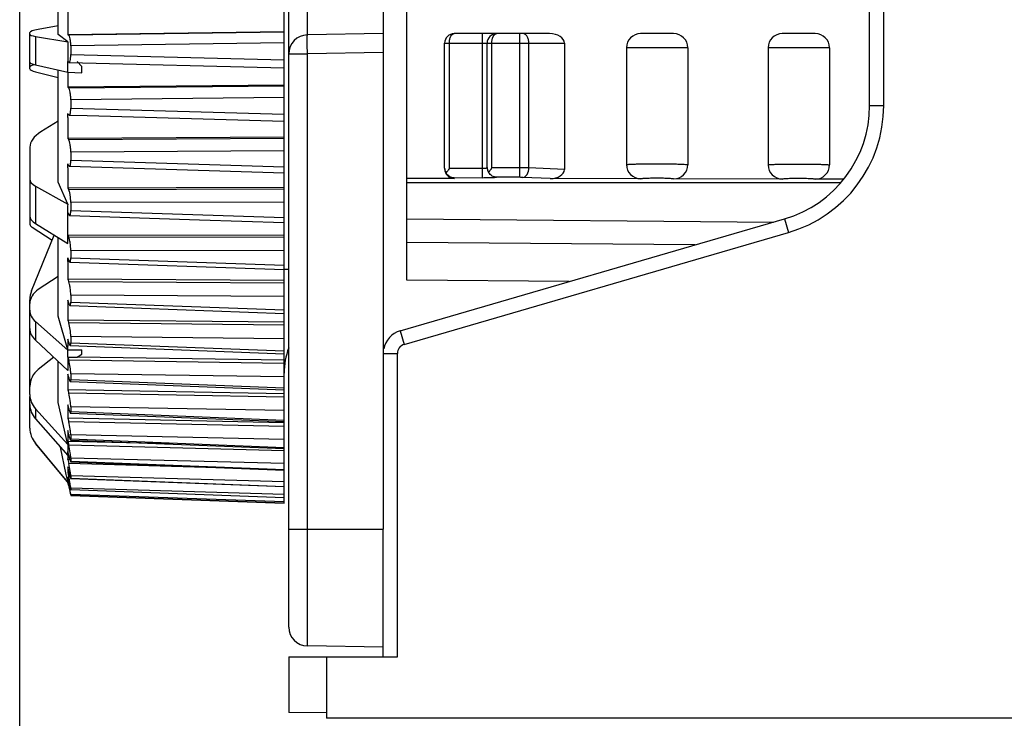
# Model space of a CAD drawing. Header units: millimetres. Extents: x 0 to 1105, y 0 to 772.
# Tile 43 of 50: x 293 to 314, y 611 to 626. Entities that reach past the tile are written whole.
import ezdxf

# ---------------------------------------------------------------- set-up
doc = ezdxf.new("R2010")
doc.units = ezdxf.units.MM
doc.header["$LTSCALE"] = 60.775
doc.header["$PDMODE"] = 3
doc.header["$PDSIZE"] = 0.3
doc.layers.get('0').update_dxf_attribs({"linetype": 'CONTINUOUS'})
doc.layers.get('Defpoints').update_dxf_attribs({"linetype": 'CONTINUOUS'})
for name, color, linetype in [('02___PRT_ALL_AXES', 7, 'CONTINUOUS'), ('07_ALL_FEATURES', 7, 'CONTINUOUS'), ('7_ALL_FEATURES', 7, 'CONTINUOUS'), ('DIM', 7, 'CONTINUOUS')]:
    doc.layers.add(name, color=color, linetype=linetype)
doc.styles.get("Standard").update_dxf_attribs({"font": 'micross.ttf'})
doc.dimstyles.new('DIMSTYLE_2', dxfattribs={"dimtxt": 10, "dimasz": 3, "dimexe": 1, "dimexo": 1, "dimgap": 2.5, "dimtad": 1, "dimdec": 1, "dimzin": 0, "dimdsep": 46, "dimtxsty": 'Standard', "dimblk": '_FILLED', "dimblk1": '_FILLED', "dimblk2": '_FILLED', "dimcen": 0.09, "dimadec": 0, "dimazin": 0, "dimtp": 0.1, "dimtm": 0.1, "dimtfac": 1, "dimtdec": 1, "dimtofl": 0, "dimtmove": 0, "dimatfit": 3, "dimldrblk": '_FILLED', "dimfxl": 1, "dimtolj": 1, "dimtzin": 0, "dimarcsym": 0})

# ---------------------------------------------------------------- blocks, each defined once
blk = doc.blocks.new('_FILLED')
at = {"color": 0, "linetype": 'ByBlock'}
blk.add_solid([(0, 0), (-1, 0.1667), (-1, -0.1667)], dxfattribs=at)
blk = doc.blocks.new('*D5')
at = {"layer": 'Defpoints', "color": 0, "linetype": 'Continuous', "transparency": 16777216}
for p in [(462.078, 694.725), (462.078, 663.825), (293.078, 607.272)]:
    blk.add_point(p, dxfattribs=at)
at = {"layer": 'DIM', "color": 0, "linetype": 'Continuous', "lineweight": -2, "transparency": 16777216}
for p, q in [((293.078, 608.272), (293.078, 695.725)), ((462.078, 664.825), (462.078, 695.725)), ((301.078, 694.725), (454.078, 694.725))]:
    blk.add_line(p, q, dxfattribs=at)
at = {"layer": 'DIM', "color": 0, "linetype": 'Continuous', "lineweight": -2, "transparency": 16777216, "xscale": 8, "yscale": 8, "zscale": 8, "rotation": 180}
blk.add_blockref('_FILLED', (293.078, 694.725), dxfattribs=at)
at = {"layer": 'DIM', "color": 0, "linetype": 'Continuous', "lineweight": -2, "transparency": 16777216, "xscale": 8, "yscale": 8, "zscale": 8}
blk.add_blockref('_FILLED', (462.078, 694.725), dxfattribs=at)
at = {"layer": 'DIM', "color": 0, "linetype": 'Continuous', "transparency": 16777216, "insert": (369.374, 703.225), "char_height": 6, "attachment_point": 2}
blk.add_mtext('\\A1;D', dxfattribs=at)

msp = doc.modelspace()

# ---------------------------------------------------------------- linework, layer by layer
at = {"layer": '02___PRT_ALL_AXES', "linetype": 'Continuous'}
for p, q in [((305.928, 625.225), (305.928, 622.75)), ((307.228, 625.225), (307.228, 622.749))]:
    msp.add_line(p, q, dxfattribs=at)
at = {"layer": '07_ALL_FEATURES', "linetype": 'Continuous'}
for p, q in [((298.678, 615.58), (298.678, 638.071)), ((301.278, 620.302), (301.278, 635.949)), ((311.078, 624.001), (311.078, 632.249)), ((311.378, 624.001), (311.378, 632.249)), ((300.778, 630.725), (300.778, 625.525)), ((293.894, 625.506), (293.894, 628.293)), ((293.894, 625.69), (293.473, 625.616)), ((293.294, 624.78), (293.294, 625.547)), ((293.411, 625.466), (294.099, 625.354)), ((293.411, 625.466), (293.411, 624.867)), ((294.099, 625.354), (293.894, 625.506)), ((298.678, 625.564), (294.097, 625.5)), ((294.097, 625.5), (294.116, 625.492)), ((298.678, 625.555), (294.116, 625.492)), ((304.302, 625.525), (302.278, 625.525)), ((302.878, 622.667), (302.878, 625.525)), ((303.669, 622.681), (303.669, 625.525)), ((298.678, 625.33), (294.161, 625.265)), ((294.161, 625.265), (294.161, 625.081)), ((302.078, 625.325), (304.613, 625.325)), ((302.078, 622.673), (302.078, 625.325)), ((302.178, 622.668), (302.178, 625.325)), ((302.978, 622.687), (302.978, 625.325)), ((303.078, 622.682), (303.078, 625.325)), ((303.862, 622.68), (303.862, 625.325)), ((304.613, 625.325), (304.613, 622.646)), ((294.161, 625.081), (298.678, 624.97)), ((293.411, 624.867), (294.098, 624.707)), ((293.894, 622.38), (293.894, 624.754)), ((294.098, 624.707), (294.098, 624.935)), ((294.103, 624.931), (294.098, 624.935)), ((294.116, 624.918), (294.103, 624.931)), ((294.125, 624.914), (298.678, 624.803)), ((294.295, 624.932), (294.398, 624.83)), ((294.398, 624.697), (294.398, 624.83)), ((293.411, 624.718), (293.894, 624.597)), ((294.098, 624.707), (294.398, 624.697)), ((298.678, 624.434), (294.097, 624.388)), ((294.097, 624.388), (294.116, 624.37)), ((298.678, 624.415), (294.116, 624.37)), ((298.678, 624.172), (294.161, 624.126)), ((294.161, 624.126), (294.161, 623.946)), ((294.161, 623.946), (298.678, 623.82)), ((311.078, 624.001), (311.378, 624.001)), ((294.096, 623.808), (294.097, 623.836)), ((294.096, 623.799), (294.096, 623.808)), ((294.096, 623.747), (294.096, 623.799)), ((294.101, 623.829), (294.097, 623.836)), ((294.116, 623.808), (294.101, 623.829)), ((294.129, 623.799), (294.505, 623.788)), ((294.505, 623.788), (298.678, 623.674)), ((293.894, 623.669), (293.528, 623.442)), ((298.678, 623.33), (294.097, 623.302)), ((294.097, 623.302), (294.116, 623.275)), ((298.678, 623.302), (294.116, 623.275)), ((293.294, 623.118), (293.294, 621.488)), ((298.678, 623.044), (294.161, 623.016)), ((294.161, 623.016), (294.161, 622.842)), ((294.096, 622.683), (294.097, 622.768)), ((294.111, 622.741), (294.097, 622.768)), ((294.116, 622.732), (294.111, 622.741)), ((294.133, 622.715), (298.678, 622.577)), ((294.161, 622.842), (298.678, 622.704)), ((302.878, 622.667), (302.178, 622.668)), ((302.878, 622.467), (302.878, 622.667)), ((303.066, 622.665), (303.078, 622.682)), ((303.669, 622.681), (303.078, 622.682)), ((303.669, 622.482), (303.669, 622.681)), ((304.613, 622.646), (303.862, 622.68)), ((302.278, 622.457), (301.278, 622.459)), ((302.878, 622.467), (302.278, 622.468)), ((302.278, 622.468), (302.278, 622.457)), ((303.669, 622.482), (303.178, 622.482)), ((304.314, 622.454), (303.733, 622.48)), ((306.228, 622.45), (304.314, 622.454)), ((293.411, 622.295), (294.101, 621.91)), ((293.411, 622.295), (293.411, 621.505)), ((294.101, 621.91), (293.894, 622.38)), ((298.678, 622.264), (294.097, 622.255)), ((294.097, 622.255), (294.116, 622.219)), ((301.278, 622.375), (310.467, 622.375)), ((298.678, 622.227), (294.116, 622.219)), ((298.678, 621.957), (294.161, 621.948)), ((294.161, 621.948), (294.161, 621.782)), ((294.098, 621.7), (294.098, 621.74)), ((294.098, 621.258), (294.098, 621.7)), ((294.116, 621.7), (294.099, 621.74)), ((294.137, 621.673), (296.887, 621.583)), ((294.161, 621.782), (298.678, 621.632)), ((293.341, 621.422), (293.766, 621.153)), ((293.411, 621.505), (294.101, 621.079)), ((296.887, 621.583), (298.678, 621.524)), ((301.139, 619.23), (309.278, 621.601)), ((301.278, 621.601), (309.048, 621.534)), ((309.278, 621.601), (309.361, 621.313)), ((293.331, 620.077), (293.809, 621.259)), ((293.894, 619.54), (293.894, 621.206)), ((298.678, 621.248), (294.097, 621.258)), ((294.098, 621.253), (294.098, 621.258)), ((294.099, 621.253), (294.116, 621.214)), ((298.678, 621.203), (294.116, 621.214)), ((301.223, 618.942), (309.361, 621.313)), ((307.381, 621.048), (301.278, 621.101)), ((294.096, 620.701), (294.097, 620.777)), ((294.116, 620.725), (294.097, 620.777)), ((294.161, 620.933), (294.161, 620.777)), ((298.678, 620.924), (294.161, 620.933)), ((294.161, 620.777), (298.678, 620.617)), ((294.141, 620.686), (298.678, 620.528)), ((293.894, 620.382), (293.473, 620.103)), ((298.678, 620.294), (294.097, 620.322)), ((294.097, 620.322), (294.116, 620.27)), ((298.678, 620.24), (294.116, 620.27)), ((304.714, 620.272), (301.278, 620.302)), ((294.161, 619.983), (294.161, 619.838)), ((298.678, 619.955), (294.161, 619.983)), ((293.294, 617.878), (293.294, 619.889)), ((294.116, 619.816), (294.097, 619.876)), ((294.145, 619.764), (298.678, 619.598)), ((294.161, 619.838), (298.678, 619.671)), ((294.096, 618.829), (293.894, 619.54)), ((293.411, 619.425), (294.098, 618.818)), ((293.411, 619.425), (293.411, 619.03)), ((298.678, 619.411), (294.097, 619.457)), ((294.097, 619.457), (294.116, 619.397)), ((298.678, 619.349), (294.116, 619.397)), ((294.161, 619.108), (294.161, 618.976)), ((298.678, 619.061), (294.161, 619.108)), ((301.139, 619.23), (301.223, 618.942)), ((293.411, 619.03), (294.099, 618.391)), ((294.096, 618.829), (294.096, 618.903)), ((294.116, 618.984), (294.097, 619.051)), ((294.148, 618.918), (298.678, 618.745)), ((294.161, 618.976), (298.678, 618.802)), ((294.096, 618.829), (294.398, 618.828)), ((294.098, 618.818), (294.398, 618.824)), ((294.098, 618.668), (294.098, 618.818)), ((294.295, 618.67), (294.398, 618.737)), ((294.398, 618.737), (294.398, 618.828)), ((300.778, 618.75), (301.078, 618.75)), ((301.078, 612.325), (301.078, 618.75)), ((293.798, 618.671), (293.473, 618.412)), ((293.894, 617.712), (293.894, 618.581)), ((294.098, 618.668), (294.295, 618.67)), ((294.098, 618.668), (294.116, 618.607)), ((298.678, 618.54), (294.116, 618.607)), ((298.678, 618.609), (294.295, 618.67)), ((294.116, 618.238), (294.097, 618.311)), ((294.161, 618.318), (294.161, 618.199)), ((298.678, 618.253), (294.161, 618.318)), ((294.151, 618.155), (298.678, 617.978)), ((294.161, 618.199), (298.678, 618.022)), ((298.678, 617.897), (294.097, 617.978)), ((294.097, 617.978), (294.116, 617.906)), ((298.678, 617.822), (294.116, 617.906)), ((293.294, 617.169), (293.294, 617.841)), ((294.065, 616.968), (293.894, 617.712)), ((294.116, 617.586), (294.097, 617.664)), ((293.411, 617.578), (294.099, 616.818)), ((293.411, 617.578), (293.411, 617.365)), ((294.154, 617.486), (298.678, 617.307)), ((294.161, 617.62), (294.161, 617.518)), ((298.678, 617.538), (294.161, 617.62)), ((294.161, 617.518), (298.678, 617.338)), ((293.411, 617.365), (294.098, 616.59)), ((298.678, 617.283), (294.097, 617.38)), ((294.097, 617.38), (294.116, 617.303)), ((298.678, 617.203), (294.116, 617.303)), ((294.116, 617.035), (294.097, 617.117)), ((294.161, 617.024), (294.161, 616.938)), ((298.678, 616.926), (294.161, 617.024)), ((294.101, 616.026), (293.411, 616.847)), ((294.094, 616.027), (293.411, 616.84)), ((294.099, 616.818), (294.065, 616.968)), ((296.271, 616.832), (294.097, 616.886)), ((294.097, 616.886), (294.116, 616.804)), ((294.156, 616.916), (298.678, 616.737)), ((294.161, 616.938), (298.678, 616.758)), ((294.066, 616.188), (293.943, 616.766)), ((294.098, 616.59), (294.098, 616.671)), ((294.103, 616.651), (294.098, 616.671)), ((294.116, 616.592), (294.103, 616.651)), ((298.678, 616.689), (294.116, 616.804)), ((294.097, 616.5), (294.096, 616.518)), ((294.139, 616.499), (294.097, 616.5)), ((294.097, 616.5), (294.116, 616.415)), ((294.098, 616.59), (294.116, 616.59)), ((297.747, 616.312), (294.116, 616.415)), ((294.158, 616.453), (298.678, 616.276)), ((294.161, 616.535), (294.161, 616.467)), ((298.678, 616.421), (294.161, 616.535)), ((294.161, 616.467), (298.678, 616.288)), ((294.079, 616.131), (294.066, 616.188)), ((294.116, 616.261), (294.097, 616.349)), ((294.123, 616.227), (294.097, 616.228)), ((294.097, 616.228), (294.106, 616.184)), ((294.098, 616.041), (294.079, 616.131)), ((294.116, 616.045), (294.097, 616.135)), ((294.11, 616.071), (294.097, 616.072)), ((294.097, 616.072), (294.106, 616.027)), ((294.101, 616.026), (294.098, 616.041)), ((294.101, 616.019), (294.099, 616.026)), ((294.099, 616.022), (294.103, 616.002)), ((294.112, 615.967), (294.101, 616.019)), ((294.103, 616.002), (294.112, 615.963)), ((294.106, 616.184), (294.116, 616.14)), ((294.106, 616.027), (294.111, 616.005)), ((294.111, 616.005), (294.116, 615.982)), ((294.145, 616.139), (294.116, 616.14)), ((294.13, 615.982), (294.116, 615.982)), ((294.158, 616.102), (294.159, 616.102)), ((294.159, 616.102), (298.678, 615.928)), ((294.161, 616.158), (294.161, 616.109)), ((298.678, 616.031), (294.161, 616.158)), ((294.161, 616.109), (298.678, 615.934)), ((294.116, 615.948), (294.112, 615.967)), ((294.112, 615.963), (294.115, 615.947)), ((294.16, 615.866), (294.161, 615.868)), ((294.16, 615.866), (298.678, 615.697)), ((294.161, 615.899), (294.161, 615.868)), ((298.678, 615.759), (294.161, 615.899)), ((294.161, 615.868), (298.678, 615.699)), ((294.161, 615.759), (294.161, 615.748)), ((298.678, 615.608), (294.161, 615.759)), ((294.161, 615.747), (294.161, 615.748)), ((294.161, 615.748), (298.678, 615.586)), ((294.161, 615.747), (298.678, 615.586)), ((294.161, 615.74), (298.678, 615.58)), ((300.778, 612.325), (300.778, 615.025)), ((298.778, 612.325), (301.078, 612.325)), ((298.778, 612.325), (298.778, 611.141)), ((299.578, 612.325), (299.578, 611.025)), ((299.578, 611.139), (298.778, 611.141)), ((332.778, 611.025), (299.578, 611.025))]:
    msp.add_line(p, q, dxfattribs=at)
for centre, radius, start, end in [((343.62, 625.779), 49.524, 179.6892, 180.3224), ((302.278, 625.325), 0.2, 90, 180), ((303.178, 625.325), 0.2, 89.9912, 180), ((303.179, 625.474), 0.051, 90.0678, 100.9108), ((330.546, 625.028), 36.448, 179.4875, 180.1461), ((294.125, 624.923), 0.0094, 258.433, 268.4938), ((342.081, 624.662), 47.985, 179.9432, 180.3275), ((308.578, 624.001), 2.5, 286.2388, 0), ((308.578, 624.001), 2.8, 286.2388, 0), ((339.535, 623.569), 45.439, 179.7756, 180.3366), ((294.153, 623.834), 0.0454, 214.9917, 218.2011), ((336.098, 622.511), 42.002, 179.7666, 180.3501), ((308.645, 618.082), 7.928, 144.6498, 144.9492), ((303.166, 622.687), 0.187, 180.0307, 192.5541), ((307.354, 619.637), 5.249, 144.7615, 144.9871), ((303.677, 609.898), 12.784, 89.1688, 90.0332), ((284.708, 622), 9.394, 358.4164, 359.4569), ((284.068, 620.984), 10.033, 0.543, 1.5384), ((327.178, 620.549), 33.082, 179.737, 180.3945), ((322.078, 619.666), 27.983, 179.5711, 179.857), ((322.086, 619.666), 27.99, 179.8571, 180.4288), ((301.278, 618.75), 0.5, 106.2388, 168.9704), ((316.852, 618.862), 22.756, 179.5244, 179.8965), ((301.278, 618.75), 0.2, 106.2388, 180), ((310.42, 618.608), 16.322, 179.791, 180.7633), ((311.725, 618.144), 17.629, 179.4596, 179.8198), ((311.734, 618.144), 17.638, 179.82, 180.5402), ((306.919, 617.522), 12.823, 179.3664, 180), ((306.932, 617.522), 12.836, 180.0001, 180.6333), ((302.647, 617.002), 8.551, 179.2241, 180.2586), ((302.66, 617.002), 8.565, 180.2587, 180.7754), ((298.732, 616.702), 4.634, 178.5691, 180.3861), ((299.099, 616.589), 5.003, 179.9843, 180.816), ((296.402, 617.107), 2.344, 192.6962, 193.4577), ((295.954, 616.999), 1.882, 193.4539, 194.1802), ((296.412, 616.288), 2.316, 178.509, 180), ((296.418, 616.288), 2.322, 180.0006, 181.489), ((297.542, 617.011), 3.508, 192.3497, 193.3615), ((296.343, 616.727), 2.275, 193.3964, 194.0879), ((294.725, 616.103), 0.629, 177.1412, 182.8588), ((289.069, 615.033), 5.167, 12.0085, 12.3785), ((282.766, 613.535), 11.611, 11.8427, 12.1696), ((289.04, 615.025), 5.197, 11.2937, 12.0171), ((320.733, 621.647), 27.22, 192.0871, 192.2895), ((306.821, 618.619), 12.982, 192.2983, 192.5311)]:
    msp.add_arc(centre, radius, start, end, dxfattribs=at)
for centre, major_axis, ratio, start_param, end_param in [((293.794, 625.564), (0.5, 0.018), 0.165963, 2.263051, 3.135716), ((293.794, 625.533), (0.5, 0.018), 0.165963, 3.135716, 3.833847), ((304.302, 625.325), (0.311, 0), 0.642788, 0, 1.570796), ((293.794, 624.907), (0.5, -0.018), 0.165963, -3.135716, -2.437584), ((293.794, 624.797), (0.5, -0.018), 0.180901, 8.743555, 9.431201), ((293.794, 624.763), (0.5, -0.018), 0.180901, -3.13517, -2.437038), ((294.294, 623.149), (1, 0.04), 0.492809, 2.423686, 3.121818), ((302.278, 622.658), (0, 0.2), 0.998631, -4.712389, -3.143419), ((293.794, 622.465), (0.5, 0.02), 0.492809, 3.121818, 3.819949), ((304.302, 622.654), (0.311, -0.014), 0.642393, -1.502495, 0.029399), ((293.794, 621.652), (0.5, -0.02), 0.492809, -3.121818, -2.423686), ((293.494, 621.482), (0.2, -0.008), 0.505945, -3.121112, -2.422981), ((-65.72, 624.437), (607.37, 3.981), 0.012942, -0.927429, -0.927223), ((293.794, 619.819), (0.5, 0.027), 0.760216, 2.228088, 3.100753), ((293.794, 619.889), (0.372, 0.334), 0.999733, 2.026438, 2.410411), ((293.794, 619.678), (0.5, 0.027), 0.760216, 3.100753, 3.798884), ((293.794, 619.266), (0.5, -0.027), 0.760216, -3.100753, -2.402621), ((300.178, 618.333), (1.255, -0.822), 0.999928, -2.925491, -2.561394), ((293.794, 618.057), (0.498, 0.049), 0.935937, 2.17639, 3.049055), ((293.794, 617.884), (0.498, 0.049), 0.935937, 3.049055, 3.747186), ((293.794, 617.662), (0.498, -0.049), 0.935937, -3.049055, -2.350923), ((293.794, 617.169), (0.372, 0.334), 0.999733, 2.410411, 3.108542)]:
    msp.add_ellipse(centre, major_axis=major_axis, ratio=ratio, start_param=start_param, end_param=end_param, dxfattribs=at)
for points, knots in [([(294.161, 625.265), (294.161, 625.292), (294.158, 625.344), (294.15, 625.412), (294.138, 625.458), (294.126, 625.483), (294.119, 625.49), (294.116, 625.492)], [0, 0, 0, 0, 0.344939, 0.652717, 0.877734, 0.951344, 1, 1, 1, 1]), ([(302.178, 625.325), (302.178, 625.352), (302.184, 625.403), (302.206, 625.476), (302.249, 625.525), (302.278, 625.525)], [0, 0, 0, 0, 0.340157, 0.630119, 1, 1, 1, 1]), ([(303.078, 625.325), (303.078, 625.372), (303.087, 625.447), (303.14, 625.519), (303.169, 625.524)], [0, 0, 0, 0, 0.617129, 1, 1, 1, 1]), ([(303.862, 625.325), (303.862, 625.351), (303.856, 625.4), (303.83, 625.465), (303.788, 625.512), (303.751, 625.525), (303.734, 625.525)], [0, 0, 0, 0, 0.297416, 0.56961, 0.801496, 1, 1, 1, 1]), ([(294.125, 624.914), (294.13, 624.914), (294.142, 624.926), (294.145, 624.94), (294.148, 624.949)], [0, 0, 0, 0, 0.346905, 1, 1, 1, 1]), ([(294.148, 624.949), (294.153, 624.968), (294.159, 625.012), (294.161, 625.056), (294.161, 625.081)], [0, 0, 0, 0, 0.436486, 1, 1, 1, 1]), ([(294.161, 624.126), (294.161, 624.153), (294.158, 624.205), (294.149, 624.277), (294.136, 624.331), (294.125, 624.362), (294.116, 624.37)], [0, 0, 0, 0, 0.323736, 0.625933, 0.860602, 1, 1, 1, 1]), ([(294.148, 623.823), (294.153, 623.839), (294.159, 623.881), (294.161, 623.922), (294.161, 623.946)], [0, 0, 0, 0, 0.421064, 1, 1, 1, 1]), ([(294.117, 623.806), (294.118, 623.805), (294.121, 623.802), (294.126, 623.799), (294.129, 623.799)], [0, 0, 0, 0, 0.311002, 1, 1, 1, 1]), ([(294.129, 623.799), (294.131, 623.799), (294.136, 623.8), (294.143, 623.809), (294.146, 623.818), (294.148, 623.823)], [0, 0, 0, 0, 0.164365, 0.497616, 1, 1, 1, 1]), ([(294.161, 623.016), (294.161, 623.043), (294.158, 623.096), (294.149, 623.17), (294.136, 623.23), (294.124, 623.264), (294.116, 623.275)], [0, 0, 0, 0, 0.303703, 0.599871, 0.842513, 1, 1, 1, 1]), ([(294.116, 622.732), (294.117, 622.729), (294.121, 622.722), (294.128, 622.715), (294.133, 622.715)], [0, 0, 0, 0, 0.344947, 1, 1, 1, 1]), ([(294.133, 622.715), (294.138, 622.714), (294.145, 622.722), (294.15, 622.735), (294.16, 622.774), (294.161, 622.811), (294.161, 622.842)], [0, 0, 0, 0, 0.103189, 0.190288, 0.304596, 1, 1, 1, 1]), ([(302.078, 622.673), (302.078, 622.646), (302.087, 622.609), (302.105, 622.577), (302.11, 622.569)], [0, 0, 0, 0, 0.73771, 1, 1, 1, 1]), ([(302.978, 622.682), (302.978, 622.679), (302.965, 622.674), (302.947, 622.67), (302.915, 622.667), (302.891, 622.667), (302.878, 622.667)], [0, 0, 0, 0, 0.093219, 0.308242, 0.625631, 1, 1, 1, 1]), ([(303.733, 622.48), (303.769, 622.482), (303.844, 622.547), (303.861, 622.632), (303.862, 622.68)], [0, 0, 0, 0, 0.428895, 1, 1, 1, 1]), ([(302.278, 622.468), (302.247, 622.47), (302.18, 622.49), (302.129, 622.538), (302.11, 622.569)], [0, 0, 0, 0, 0.469232, 1, 1, 1, 1]), ([(303.178, 622.482), (303.178, 622.48), (303.167, 622.479), (303.153, 622.476), (303.124, 622.473), (303.088, 622.471), (303.043, 622.469), (302.972, 622.468), (302.916, 622.467), (302.878, 622.467)], [0, 0, 0, 0, 0.02161, 0.078988, 0.171306, 0.295298, 0.446319, 0.618615, 1, 1, 1, 1]), ([(303.178, 622.482), (303.147, 622.484), (303.08, 622.504), (303.029, 622.552), (303.01, 622.583)], [0, 0, 0, 0, 0.469208, 1, 1, 1, 1]), ([(303.733, 622.48), (303.728, 622.48), (303.707, 622.481), (303.686, 622.481), (303.669, 622.482)], [0, 0, 0, 0, 0.222131, 1, 1, 1, 1]), ([(294.161, 621.948), (294.161, 622.001), (294.154, 622.077), (294.136, 622.167), (294.124, 622.205), (294.116, 622.219)], [0, 0, 0, 0, 0.575287, 0.825168, 1, 1, 1, 1]), ([(294.116, 621.7), (294.119, 621.693), (294.124, 621.683), (294.133, 621.673), (294.137, 621.673)], [0, 0, 0, 0, 0.642906, 1, 1, 1, 1]), ([(294.137, 621.673), (294.141, 621.673), (294.151, 621.684), (294.158, 621.72), (294.161, 621.755), (294.161, 621.782)], [0, 0, 0, 0, 0.103241, 0.301458, 1, 1, 1, 1]), ([(294.161, 620.933), (294.161, 620.986), (294.153, 621.063), (294.135, 621.156), (294.123, 621.197), (294.116, 621.214)], [0, 0, 0, 0, 0.55218, 0.808622, 1, 1, 1, 1]), ([(294.141, 620.686), (294.145, 620.686), (294.152, 620.695), (294.159, 620.725), (294.161, 620.754), (294.161, 620.777)], [0, 0, 0, 0, 0.103283, 0.299109, 1, 1, 1, 1]), ([(294.116, 620.725), (294.12, 620.715), (294.125, 620.701), (294.136, 620.686), (294.141, 620.686)], [0, 0, 0, 0, 0.663888, 1, 1, 1, 1]), ([(294.161, 619.983), (294.161, 620.035), (294.153, 620.111), (294.135, 620.207), (294.123, 620.251), (294.116, 620.27)], [0, 0, 0, 0, 0.52992, 0.792574, 1, 1, 1, 1]), ([(294.116, 619.816), (294.12, 619.803), (294.126, 619.786), (294.137, 619.769), (294.142, 619.764), (294.145, 619.764)], [0, 0, 0, 0, 0.674342, 0.878054, 1, 1, 1, 1]), ([(294.145, 619.764), (294.148, 619.764), (294.154, 619.771), (294.159, 619.796), (294.161, 619.82), (294.161, 619.838)], [0, 0, 0, 0, 0.103281, 0.297069, 1, 1, 1, 1]), ([(294.161, 619.108), (294.161, 619.158), (294.149, 619.255), (294.131, 619.352), (294.116, 619.397)], [0, 0, 0, 0, 0.508261, 1, 1, 1, 1]), ([(294.116, 618.984), (294.117, 618.979), (294.122, 618.964), (294.127, 618.948), (294.132, 618.938)], [0, 0, 0, 0, 0.291483, 1, 1, 1, 1]), ([(294.132, 618.938), (294.135, 618.932), (294.138, 618.925), (294.145, 618.918), (294.148, 618.918)], [0, 0, 0, 0, 0.653149, 1, 1, 1, 1]), ([(294.148, 618.918), (294.154, 618.917), (294.161, 618.945), (294.161, 618.961), (294.161, 618.976)], [0, 0, 0, 0, 0.285757, 1, 1, 1, 1]), ([(294.161, 618.318), (294.161, 618.365), (294.148, 618.462), (294.13, 618.558), (294.116, 618.607)], [0, 0, 0, 0, 0.486388, 1, 1, 1, 1]), ([(294.116, 618.238), (294.119, 618.226), (294.125, 618.206), (294.134, 618.18), (294.141, 618.164), (294.148, 618.155), (294.151, 618.155)], [0, 0, 0, 0, 0.390219, 0.694948, 0.898666, 1, 1, 1, 1]), ([(294.151, 618.155), (294.156, 618.155), (294.161, 618.176), (294.161, 618.188), (294.161, 618.199)], [0, 0, 0, 0, 0.284191, 1, 1, 1, 1]), ([(294.161, 617.62), (294.161, 617.64), (294.157, 617.684), (294.144, 617.78), (294.129, 617.856), (294.116, 617.906)], [0, 0, 0, 0, 0.201296, 0.464268, 1, 1, 1, 1]), ([(294.116, 617.586), (294.119, 617.572), (294.126, 617.548), (294.136, 617.516), (294.144, 617.497), (294.15, 617.486), (294.154, 617.486)], [0, 0, 0, 0, 0.392133, 0.700924, 0.906039, 1, 1, 1, 1]), ([(294.154, 617.486), (294.157, 617.486), (294.161, 617.501), (294.161, 617.51), (294.161, 617.518)], [0, 0, 0, 0, 0.283072, 1, 1, 1, 1]), ([(294.161, 617.024), (294.161, 617.041), (294.157, 617.083), (294.144, 617.176), (294.129, 617.252), (294.116, 617.303)], [0, 0, 0, 0, 0.18394, 0.441119, 1, 1, 1, 1]), ([(294.116, 617.035), (294.118, 617.028), (294.124, 617.002), (294.131, 616.977), (294.136, 616.959)], [0, 0, 0, 0, 0.281109, 1, 1, 1, 1]), ([(294.136, 616.959), (294.138, 616.953), (294.142, 616.942), (294.147, 616.929), (294.151, 616.921), (294.154, 616.916), (294.156, 616.916)], [0, 0, 0, 0, 0.399336, 0.70214, 0.901497, 1, 1, 1, 1]), ([(294.156, 616.916), (294.158, 616.916), (294.161, 616.927), (294.161, 616.933), (294.161, 616.938)], [0, 0, 0, 0, 0.282453, 1, 1, 1, 1]), ([(294.161, 616.535), (294.161, 616.55), (294.157, 616.587), (294.143, 616.678), (294.128, 616.752), (294.116, 616.804)], [0, 0, 0, 0, 0.16552, 0.416543, 1, 1, 1, 1]), ([(294.161, 616.158), (294.161, 616.171), (294.156, 616.205), (294.143, 616.29), (294.128, 616.363), (294.116, 616.415)], [0, 0, 0, 0, 0.145492, 0.3898, 1, 1, 1, 1]), ([(294.129, 616.538), (294.133, 616.519), (294.14, 616.494), (294.15, 616.467), (294.154, 616.458), (294.156, 616.455)], [0, 0, 0, 0, 0.665057, 0.879015, 1, 1, 1, 1]), ([(294.156, 616.455), (294.156, 616.454), (294.157, 616.454), (294.157, 616.453), (294.158, 616.453)], [0, 0, 0, 0, 0.596358, 1, 1, 1, 1]), ([(294.158, 616.453), (294.159, 616.453), (294.161, 616.46), (294.161, 616.463), (294.161, 616.467)], [0, 0, 0, 0, 0.282429, 1, 1, 1, 1]), ([(294.116, 616.045), (294.124, 616.006), (294.136, 615.954), (294.15, 615.896), (294.156, 615.875), (294.158, 615.868)], [0, 0, 0, 0, 0.65191, 0.877607, 1, 1, 1, 1]), ([(294.136, 616.173), (294.139, 616.164), (294.143, 616.147), (294.149, 616.126), (294.154, 616.112), (294.157, 616.104), (294.158, 616.102)], [0, 0, 0, 0, 0.38778, 0.691978, 0.898951, 1, 1, 1, 1]), ([(294.161, 615.899), (294.161, 615.905), (294.158, 615.921), (294.151, 615.969), (294.143, 616.012), (294.136, 616.043)], [0, 0, 0, 0, 0.120787, 0.341767, 1, 1, 1, 1]), ([(294.159, 616.102), (294.16, 616.102), (294.161, 616.105), (294.161, 616.107), (294.161, 616.109)], [0, 0, 0, 0, 0.282051, 1, 1, 1, 1]), ([(294.156, 615.788), (294.154, 615.796), (294.146, 615.84), (294.137, 615.883), (294.13, 615.917)], [0, 0, 0, 0, 0.191979, 1, 1, 1, 1]), ([(294.148, 615.802), (294.149, 615.795), (294.153, 615.778), (294.157, 615.76), (294.16, 615.749)], [0, 0, 0, 0, 0.375601, 1, 1, 1, 1]), ([(294.161, 615.759), (294.161, 615.762), (294.159, 615.772), (294.157, 615.781), (294.156, 615.788)], [0, 0, 0, 0, 0.309441, 1, 1, 1, 1]), ([(294.158, 615.868), (294.159, 615.868), (294.159, 615.867), (294.16, 615.866), (294.16, 615.866)], [0, 0, 0, 0, 0.698377, 1, 1, 1, 1])]:
    msp.add_open_spline(points, degree=3, knots=knots, dxfattribs=at)
for points in [[(294.116, 624.918), (294.118, 624.916), (294.12, 624.914), (294.123, 624.914)], [(302.11, 622.569), (302.124, 622.591), (302.139, 622.613), (302.155, 622.634)], [(302.983, 622.647), (302.988, 622.624), (302.998, 622.602), (303.01, 622.583)], [(303.01, 622.583), (303.024, 622.605), (303.039, 622.627), (303.055, 622.648)]]:
    msp.add_open_spline(points, degree=3, dxfattribs=at)
at = {"layer": '7_ALL_FEATURES', "linetype": 'Continuous'}
for p, q in [((298.778, 612.953), (298.778, 658.897)), ((299.171, 625.497), (299.171, 630.753)), ((300.778, 625.525), (299.171, 625.497)), ((300.778, 625.525), (300.778, 615.025)), ((306.928, 625.525), (306.228, 625.525)), ((309.928, 625.525), (309.228, 625.525)), ((307.228, 625.225), (305.928, 625.225)), ((305.928, 625.225), (305.928, 622.75)), ((307.228, 625.225), (307.228, 622.749)), ((310.228, 625.225), (308.928, 625.225)), ((308.928, 625.225), (308.928, 622.745)), ((310.228, 625.225), (310.228, 622.744)), ((298.778, 625.097), (299.171, 625.097)), ((300.778, 625.125), (299.171, 625.097)), ((299.171, 612.553), (299.171, 625.097)), ((309.228, 622.445), (306.928, 622.449)), ((310.527, 622.442), (309.928, 622.443)), ((298.778, 615.025), (300.778, 615.025)), ((300.778, 612.525), (299.171, 612.553))]:
    msp.add_line(p, q, dxfattribs=at)
for centre, radius, start, end in [((299.178, 625.097), 0.4, 91, 180), ((306.228, 625.225), 0.3, 90, 180), ((306.928, 625.225), 0.3, 0, 90), ((309.228, 625.225), 0.3, 90, 180), ((309.928, 625.225), 0.3, 0, 90), ((306.229, 622.751), 0.3, 180.0045, 269.8823), ((306.928, 622.749), 0.3, 269.9076, 359.9966), ((309.229, 622.745), 0.3, 180.0045, 269.8823), ((309.928, 622.744), 0.3, 269.9076, 359.9966), ((299.178, 612.953), 0.4, 180, 269)]:
    msp.add_arc(centre, radius, start, end, dxfattribs=at)
for points, knots in [([(299.171, 625.097), (299.171, 625.148), (299.17, 625.222), (299.169, 625.317), (299.169, 625.376), (299.169, 625.425), (299.169, 625.459), (299.17, 625.478), (299.17, 625.489), (299.171, 625.493), (299.171, 625.497), (299.171, 625.497)], [0, 0, 0, 0, 0.382501, 0.555374, 0.70677, 0.830996, 0.923471, 0.956516, 0.980366, 0.994869, 1, 1, 1, 1]), ([(305.928, 622.75), (305.928, 622.752), (305.935, 622.753), (305.942, 622.755), (305.959, 622.756), (305.991, 622.758), (306.045, 622.761), (306.125, 622.764), (306.222, 622.766), (306.375, 622.768), (306.496, 622.768), (306.579, 622.768)], [0, 0, 0, 0, 0.005553, 0.020186, 0.044115, 0.077225, 0.16959, 0.29385, 0.445149, 0.617776, 1, 1, 1, 1]), ([(306.579, 622.768), (306.661, 622.768), (306.782, 622.767), (306.935, 622.765), (307.032, 622.763), (307.112, 622.76), (307.166, 622.757), (307.198, 622.755), (307.215, 622.753), (307.222, 622.752), (307.228, 622.75), (307.228, 622.749)], [0, 0, 0, 0, 0.382222, 0.554846, 0.706141, 0.830399, 0.922766, 0.955879, 0.979811, 0.994445, 1, 1, 1, 1]), ([(308.928, 622.745), (308.928, 622.746), (308.935, 622.747), (308.942, 622.749), (308.959, 622.751), (308.991, 622.753), (309.045, 622.756), (309.125, 622.758), (309.222, 622.76), (309.375, 622.762), (309.496, 622.763), (309.579, 622.763)], [0, 0, 0, 0, 0.005553, 0.020186, 0.044115, 0.077225, 0.16959, 0.29385, 0.445149, 0.617776, 1, 1, 1, 1]), ([(309.579, 622.763), (309.661, 622.763), (309.782, 622.762), (309.935, 622.759), (310.032, 622.757), (310.112, 622.754), (310.166, 622.752), (310.198, 622.749), (310.215, 622.748), (310.222, 622.746), (310.228, 622.745), (310.228, 622.744)], [0, 0, 0, 0, 0.382222, 0.554846, 0.706141, 0.830399, 0.922766, 0.955879, 0.979811, 0.994445, 1, 1, 1, 1]), ([(306.228, 622.45), (306.227, 622.451), (306.239, 622.457), (306.253, 622.457), (306.286, 622.462), (306.348, 622.464), (306.448, 622.468), (306.532, 622.469), (306.578, 622.469)], [0, 0, 0, 0, 0.01537, 0.067444, 0.156891, 0.280425, 0.608657, 1, 1, 1, 1]), ([(306.578, 622.469), (306.624, 622.469), (306.708, 622.468), (306.808, 622.464), (306.87, 622.461), (306.903, 622.456), (306.917, 622.456), (306.929, 622.45), (306.928, 622.449)], [0, 0, 0, 0, 0.391275, 0.719539, 0.843049, 0.932512, 0.984629, 1, 1, 1, 1]), ([(309.228, 622.445), (309.227, 622.446), (309.239, 622.452), (309.253, 622.451), (309.286, 622.456), (309.348, 622.459), (309.448, 622.463), (309.532, 622.463), (309.578, 622.463)], [0, 0, 0, 0, 0.01537, 0.067444, 0.156891, 0.280425, 0.608657, 1, 1, 1, 1]), ([(309.578, 622.463), (309.624, 622.463), (309.708, 622.462), (309.808, 622.458), (309.87, 622.455), (309.903, 622.45), (309.917, 622.45), (309.929, 622.445), (309.928, 622.443)], [0, 0, 0, 0, 0.391275, 0.719539, 0.843049, 0.932512, 0.984629, 1, 1, 1, 1])]:
    msp.add_open_spline(points, degree=3, knots=knots, dxfattribs=at)

# ---------------------------------------------------------------- dimensions: what is measured, and where the dimension line sits
at = {"layer": 'DIM', "linetype": 'Continuous'}
dim = msp.add_linear_dim(base=(462.078, 694.725), p1=(293.078, 607.272), p2=(462.078, 663.825), text='D', dimstyle='DIMSTYLE_2', override={"dimtxt": 6, "dimasz": 8}, dxfattribs=at)
dim.commit()
dim.dimension.update_dxf_attribs({"geometry": '*D5', "text_midpoint": (369.374, 694.725), "dimtype": 160})

doc.saveas('drawing.dxf')
